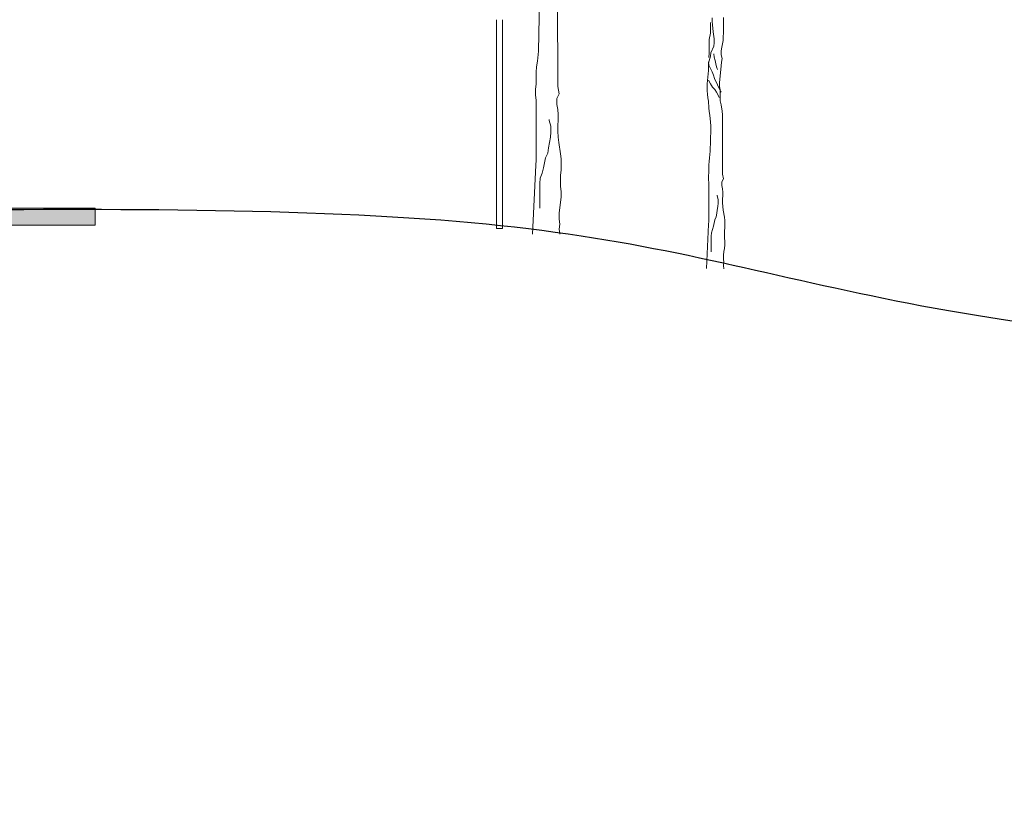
# Model space of a CAD drawing. Header units: millimetres. Extents: x -409347 to -76892, y 286088 to 1850972.
# Tile 94 of 256: x -217928 to -200306, y 541294 to 555315. Entities that reach past the tile are written whole.
import ezdxf

# ---------------------------------------------------------------- set-up
doc = ezdxf.new("R2010")
doc.units = ezdxf.units.MM
doc.linetypes.add('DGN Style 2', pattern=[3.08948, 1.853688, -1.235792])
for name, color, linetype, lineweight in [('A_BU_CONCRETE_S_FILL', 7, 'Continuous', 0), ('a_drzewa', 7, 'Continuous', 0), ('A_P_AUSA_KFZ_X_X', 12, 'Continuous', 0), ('A_P_WAND_BET_A_X', 25, 'Continuous', 0), ('A_P_WAND_BET_V_X', 131, 'DGN Style 2', 0), ('A_P_WAND_BET_X_X', 251, 'Continuous', 30)]:
    doc.layers.add(name, color=color, linetype=linetype, lineweight=lineweight)

msp = doc.modelspace()

# ---------------------------------------------------------------- hatches: boundary and pattern name
at = {"layer": 'A_BU_CONCRETE_S_FILL', "extrusion": (0, 0, -1)}
msp.add_hatch(color=256, dxfattribs=at).paths.add_polyline_path([(216577, 551638), (216577, 551942), (228962, 551942), (228962, 551638)], flags=0)

# ---------------------------------------------------------------- linework, layer by layer
at = {"layer": 'A_BU_CONCRETE_S_FILL'}
for p, q in [((-228962, 551942), (-216577, 551942)), ((-216577, 551942), (-216577, 551638)), ((-216577, 551638), (-228962, 551638))]:
    msp.add_line(p, q, dxfattribs=at)
at = {"layer": 'a_drzewa', "ltscale": 1024}
for p, q in [((-208299, 554120), (-208301, 555775)), ((-208630, 555462), (-208630, 555256)), ((-205536, 555351), (-205535, 555282)), ((-205535, 555282), (-205530, 555224)), ((-205335, 555298), (-205330, 555356)), ((-205335, 555077), (-205335, 555298)), ((-208630, 555256), (-208638, 555165)), ((-208638, 555165), (-208638, 554951)), ((-205562, 555134), (-205567, 555076)), ((-205562, 555266), (-205562, 555134)), ((-205530, 555224), (-205519, 555098)), ((-205519, 555098), (-205498, 554971)), ((-208638, 554951), (-208646, 554861)), ((-205567, 555076), (-205588, 554960)), ((-205588, 554960), (-205588, 554707)), ((-205498, 554971), (-205498, 554902)), ((-205350, 554881), (-205340, 554945)), ((-205340, 555013), (-205335, 555077)), ((-205340, 554945), (-205340, 555013)), ((-208646, 554754), (-208662, 554572)), ((-208646, 554861), (-208646, 554754)), ((-205503, 554839), (-205556, 554723)), ((-205498, 554902), (-205503, 554839)), ((-205371, 554760), (-205361, 554823)), ((-205371, 554686), (-205371, 554760)), ((-205361, 554823), (-205350, 554881)), ((-208662, 554572), (-208678, 554474)), ((-205567, 554665), (-205598, 554538)), ((-205598, 554564), (-205593, 554501)), ((-205588, 554707), (-205593, 554649)), ((-205593, 554649), (-205593, 554638)), ((-205556, 554723), (-205567, 554665)), ((-205503, 554707), (-205498, 554644)), ((-205498, 554644), (-205482, 554586)), ((-205482, 554586), (-205471, 554528)), ((-205355, 554623), (-205371, 554686)), ((-205366, 554554), (-205355, 554623)), ((-208678, 554474), (-208687, 554375)), ((-205603, 554406), (-205609, 554348)), ((-205598, 554538), (-205603, 554475)), ((-205603, 554475), (-205603, 554406)), ((-205593, 554501), (-205566, 554443)), ((-205566, 554443), (-205535, 554385)), ((-205471, 554528), (-205456, 554469)), ((-205456, 554469), (-205440, 554422)), ((-205392, 554311), (-205382, 554427)), ((-205382, 554427), (-205376, 554491)), ((-205376, 554491), (-205366, 554554)), ((-208687, 554375), (-208686, 554161)), ((-205614, 554285), (-205624, 554168)), ((-205609, 554348), (-205614, 554285)), ((-205603, 554232), (-205566, 554169)), ((-205535, 554385), (-205513, 554322)), ((-205513, 554322), (-205492, 554264)), ((-205492, 554264), (-205439, 554148)), ((-205403, 554190), (-205397, 554248)), ((-205397, 554248), (-205392, 554311)), ((-208686, 554161), (-208694, 554070)), ((-208694, 554070), (-208694, 553971)), ((-208274, 553988), (-208299, 554120)), ((-205624, 554168), (-205624, 554042)), ((-205624, 554042), (-205619, 553984)), ((-205566, 554169), (-205529, 554110)), ((-205529, 554110), (-205487, 554068)), ((-205487, 554068), (-205460, 554016)), ((-205439, 554148), (-205413, 554095)), ((-205413, 554095), (-205387, 554037)), ((-205402, 554121), (-205403, 554190)), ((-205392, 554058), (-205402, 554121)), ((-205392, 553863), (-205392, 554058)), ((-205387, 554037), (-205376, 554021)), ((-208694, 553971), (-208686, 553872)), ((-208686, 553872), (-208685, 552802)), ((-208316, 553906), (-208274, 553988)), ((-208315, 553799), (-208316, 553906)), ((-205619, 553984), (-205613, 553915)), ((-205613, 553915), (-205603, 553857)), ((-205460, 554016), (-205429, 553963)), ((-205429, 553963), (-205408, 553926)), ((-205376, 553794), (-205392, 553863)), ((-208299, 553708), (-208315, 553799)), ((-208291, 553618), (-208299, 553708)), ((-205603, 553857), (-205592, 553741)), ((-205592, 553741), (-205587, 553672)), ((-205355, 553678), (-205376, 553794)), ((-208455, 553510), (-208455, 553527)), ((-208422, 553412), (-208455, 553510)), ((-208299, 553420), (-208290, 553519)), ((-208290, 553519), (-208291, 553618)), ((-205587, 553672), (-205576, 553609)), ((-205576, 553609), (-205565, 553482)), ((-205349, 553614), (-205355, 553678)), ((-205348, 552553), (-205349, 553614)), ((-208422, 553304), (-208422, 553412)), ((-208299, 553321), (-208299, 553420)), ((-205565, 553482), (-205560, 553414)), ((-205560, 553414), (-205560, 553282)), ((-208447, 553115), (-208430, 553214)), ((-208430, 553214), (-208422, 553304)), ((-208290, 553214), (-208299, 553321)), ((-208282, 553115), (-208290, 553214)), ((-205560, 553282), (-205565, 553224)), ((-205565, 553224), (-205565, 553086)), ((-208479, 552926), (-208463, 553024)), ((-208463, 553024), (-208447, 553115)), ((-208249, 552918), (-208282, 553115)), ((-205565, 553086), (-205570, 553028)), ((-205570, 553028), (-205570, 552960)), ((-208685, 552802), (-208693, 552711)), ((-208553, 552662), (-208520, 552843)), ((-208520, 552843), (-208479, 552926)), ((-208240, 552827), (-208249, 552918)), ((-208240, 552621), (-208240, 552827)), ((-205581, 552844), (-205591, 552780)), ((-205570, 552960), (-205581, 552844)), ((-208693, 552711), (-208750, 551480)), ((-208578, 552571), (-208553, 552662)), ((-205591, 552780), (-205596, 552717)), ((-205596, 552717), (-205596, 552580)), ((-208619, 552382), (-208611, 552481)), ((-208611, 552481), (-208578, 552571)), ((-208248, 552531), (-208240, 552621)), ((-208248, 552333), (-208248, 552531)), ((-205596, 552580), (-205602, 552522)), ((-205602, 552522), (-205602, 552458)), ((-205602, 552458), (-205596, 552395)), ((-205359, 552416), (-205332, 552469)), ((-205332, 552469), (-205348, 552553)), ((-208618, 551945), (-208619, 552382)), ((-208240, 552242), (-208248, 552333)), ((-205596, 552395), (-205596, 551709)), ((-205359, 552348), (-205359, 552416)), ((-205348, 552290), (-205359, 552348)), ((-205343, 552231), (-205348, 552290)), ((-208248, 552045), (-208240, 552143)), ((-208240, 552143), (-208240, 552242)), ((-205448, 552163), (-205448, 552173)), ((-205427, 552099), (-205448, 552163)), ((-205427, 552031), (-205427, 552099)), ((-205348, 552105), (-205343, 552168)), ((-205348, 552041), (-205348, 552105)), ((-205343, 552168), (-205343, 552231)), ((-208272, 551855), (-208264, 551954)), ((-208264, 551954), (-208248, 552045)), ((-205443, 551909), (-205432, 551973)), ((-205432, 551973), (-205427, 552031)), ((-205342, 551973), (-205348, 552041)), ((-205337, 551910), (-205342, 551973)), ((-208272, 551748), (-208272, 551855)), ((-208264, 551658), (-208272, 551748)), ((-205490, 551735), (-205464, 551788)), ((-205464, 551788), (-205453, 551851)), ((-205453, 551851), (-205443, 551909)), ((-205316, 551783), (-205337, 551910)), ((-205311, 551725), (-205316, 551783)), ((-208272, 551567), (-208264, 551658)), ((-208264, 551476), (-208272, 551567)), ((-205601, 551651), (-205637, 550861)), ((-205596, 551709), (-205601, 551651)), ((-205527, 551561), (-205511, 551619)), ((-205511, 551619), (-205490, 551735)), ((-205316, 551535), (-205310, 551593)), ((-205310, 551593), (-205311, 551725)), ((-205553, 551440), (-205548, 551503)), ((-205553, 551160), (-205553, 551440)), ((-205548, 551503), (-205527, 551561)), ((-205316, 551408), (-205316, 551535)), ((-205310, 551350), (-205316, 551408)), ((-205326, 551165), (-205315, 551223)), ((-205315, 551223), (-205310, 551287)), ((-205310, 551287), (-205310, 551350)), ((-205331, 551102), (-205326, 551165)), ((-205331, 551033), (-205331, 551102)), ((-205326, 550975), (-205331, 551033)), ((-205331, 550917), (-205326, 550975)), ((-205326, 550859), (-205331, 550917))]:
    msp.add_line(p, q, dxfattribs=at)
at = {"layer": 'A_P_AUSA_KFZ_X_X'}
for p, q in [((-209392, 551580), (-209392, 555315)), ((-209287, 551580), (-209287, 555315)), ((-209392, 551580), (-209287, 551580))]:
    msp.add_line(p, q, dxfattribs=at)
at = {"layer": 'A_P_WAND_BET_A_X', "ltscale": 0.01}
msp.add_3dface([(-409347, 1850972), (-87526, 1850972), (-87526, 286088), (-409347, 286088)], dxfattribs=at)
at = {"layer": 'A_P_WAND_BET_V_X'}
msp.add_3dface([(-346400, 627362), (-346400, 492362), (-171400, 492362), (-171400, 627362)], dxfattribs=at)
at = {"layer": 'A_P_WAND_BET_X_X', "ltscale": 0.01}
msp.add_open_spline([(-171400, 548881), (-191888, 549304), (-202643, 549540), (-205571, 552712), (-227554, 551582), (-230334, 551888), (-230788, 551938)], degree=3, knots=[0, 0, 0, 0, 0.021252, 0.465527, 0.909802, 1, 1, 1, 1], dxfattribs=at)

doc.saveas('drawing.dxf')
